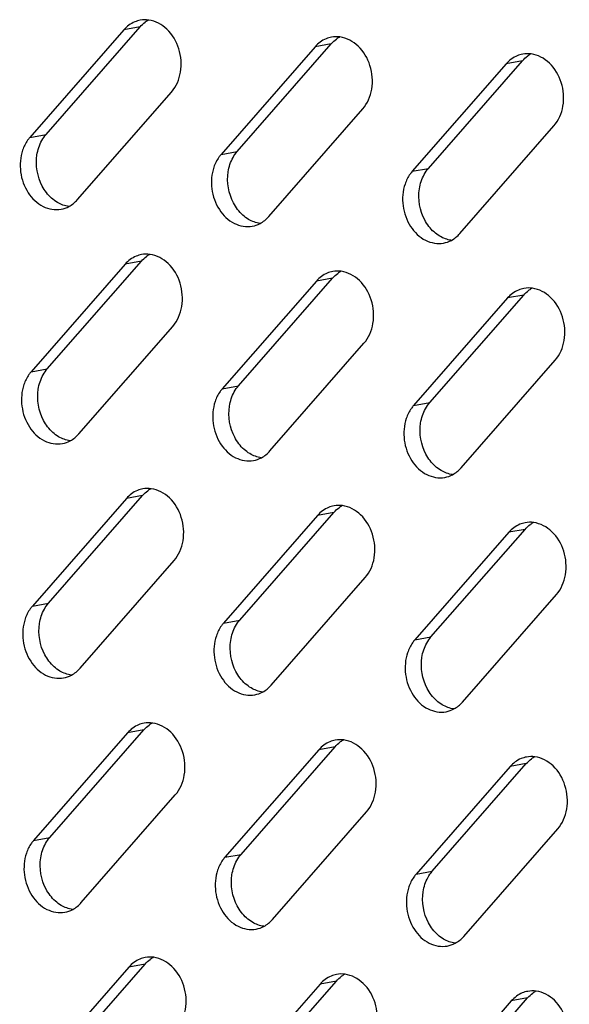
# Model space of a CAD drawing. Header units: millimetres. Extents: x 818 to 1412, y 141 to 561.
# Tile 51 of 86: x 1294 to 1299, y 279 to 288. Entities that reach past the tile are written whole.
import ezdxf

# ---------------------------------------------------------------- set-up
doc = ezdxf.new("R2010")
doc.units = ezdxf.units.MM
doc.header["$LTSCALE"] = 61.468
doc.layers.add('00_37_DXF_CONTINUOUS_LINE', color=7, linetype='CONTINUOUS')

msp = doc.modelspace()

# ---------------------------------------------------------------- linework, layer by layer
at = {"layer": '00_37_DXF_CONTINUOUS_LINE', "color": 7, "linetype": 'Continuous'}
for p, q in [((1294.0248, 286.8748), (1294.8772, 287.8507)), ((1294.7303, 287.8238), (1293.8779, 286.848)), ((1296.4635, 287.6704), (1295.6111, 286.6945)), ((1295.758, 286.7214), (1296.6104, 287.6972)), ((1298.1967, 287.517), (1297.3443, 286.5411)), ((1297.4912, 286.568), (1298.3437, 287.5438)), ((1294.3097, 286.2841), (1295.1621, 287.2599)), ((1296.0429, 286.1307), (1296.8953, 287.1065)), ((1297.7761, 285.9773), (1298.6285, 286.9531)), ((1294.7416, 285.6992), (1293.8892, 284.7234)), ((1294.0362, 284.7503), (1294.8886, 285.7261)), ((1296.4749, 285.5458), (1295.6225, 284.57)), ((1295.7694, 284.5969), (1296.6218, 285.5727)), ((1298.2081, 285.3924), (1297.3557, 284.4166)), ((1297.5026, 284.4435), (1298.355, 285.4193)), ((1294.3211, 284.1595), (1295.1735, 285.1354)), ((1296.0543, 284.0061), (1296.9067, 284.982)), ((1297.7875, 283.8527), (1298.6399, 284.8285)), ((1294.753, 283.5747), (1293.9006, 282.5989)), ((1294.0476, 282.6257), (1294.9, 283.6016)), ((1296.4863, 283.4213), (1295.6338, 282.4454)), ((1295.7808, 282.4723), (1296.6332, 283.4481)), ((1297.514, 282.3189), (1298.3664, 283.2947)), ((1298.2195, 283.2679), (1297.3671, 282.292)), ((1294.3325, 282.035), (1295.1849, 283.0108)), ((1296.0657, 281.8816), (1296.9181, 282.8574)), ((1297.7989, 281.7282), (1298.6513, 282.704)), ((1294.7644, 281.4501), (1293.912, 280.4743)), ((1294.059, 280.5012), (1294.9114, 281.477)), ((1295.7922, 280.3478), (1296.6446, 281.3236)), ((1296.4976, 281.2967), (1295.6452, 280.3209)), ((1298.2309, 281.1433), (1297.3785, 280.1675)), ((1297.5254, 280.1944), (1298.3778, 281.1702)), ((1294.3439, 279.9104), (1295.1963, 280.8863)), ((1296.0771, 279.757), (1296.9295, 280.7329)), ((1297.8103, 279.6036), (1298.6627, 280.5794)), ((1294.0704, 278.3766), (1294.9228, 279.3525)), ((1294.7758, 279.3256), (1293.9234, 278.3498)), ((1296.509, 279.1722), (1295.6566, 278.1963)), ((1295.8036, 278.2232), (1296.656, 279.199)), ((1298.2422, 279.0188), (1297.3898, 278.0429)), ((1297.5368, 278.0698), (1298.3892, 279.0456))]:
    msp.add_line(p, q, dxfattribs=at)
at = {"layer": '00_37_DXF_CONTINUOUS_LINE', "color": 9, "linetype": 'Continuous'}
for p, q in [((1294.8772, 287.8507), (1294.7303, 287.8238)), ((1296.6104, 287.6972), (1296.4635, 287.6704)), ((1298.3437, 287.5438), (1298.1967, 287.517)), ((1293.8779, 286.848), (1294.0248, 286.8748)), ((1295.6111, 286.6945), (1295.758, 286.7214)), ((1297.3443, 286.5411), (1297.4912, 286.568)), ((1294.8886, 285.7261), (1294.7416, 285.6992)), ((1296.6218, 285.5727), (1296.4749, 285.5458)), ((1298.355, 285.4193), (1298.2081, 285.3924)), ((1293.8892, 284.7234), (1294.0362, 284.7503)), ((1295.6225, 284.57), (1295.7694, 284.5969)), ((1297.3557, 284.4166), (1297.5026, 284.4435)), ((1294.9, 283.6016), (1294.753, 283.5747)), ((1296.6332, 283.4481), (1296.4863, 283.4213)), ((1298.3664, 283.2947), (1298.2195, 283.2679)), ((1293.9006, 282.5989), (1294.0476, 282.6257)), ((1295.6338, 282.4454), (1295.7808, 282.4723)), ((1297.3671, 282.292), (1297.514, 282.3189)), ((1294.9114, 281.477), (1294.7644, 281.4501)), ((1296.6446, 281.3236), (1296.4976, 281.2967)), ((1298.3778, 281.1702), (1298.2309, 281.1433)), ((1293.912, 280.4743), (1294.059, 280.5012)), ((1295.6452, 280.3209), (1295.7922, 280.3478)), ((1297.3785, 280.1675), (1297.5254, 280.1944)), ((1294.9228, 279.3525), (1294.7758, 279.3256)), ((1296.656, 279.199), (1296.509, 279.1722)), ((1298.3892, 279.0456), (1298.2422, 279.0188))]:
    msp.add_line(p, q, dxfattribs=at)
at = {"layer": '00_37_DXF_CONTINUOUS_LINE', "color": 7, "linetype": 'Continuous'}
for centre, radius, start, end in [((1294.9224, 287.6722), 0.2425, 100.3442, 112.53238), ((1295.0786, 287.681), 0.2628, 118.01184, 125.94505), ((1296.6556, 287.5187), 0.2425, 100.3442, 112.53238), ((1296.8118, 287.5276), 0.2628, 118.01184, 125.94505), ((1298.3888, 287.3653), 0.2425, 100.3442, 112.53238), ((1298.545, 287.3742), 0.2628, 118.01184, 125.94505), ((1294.9338, 285.5476), 0.2425, 100.3442, 112.53238), ((1295.09, 285.5564), 0.2628, 118.01184, 125.94505), ((1296.667, 285.3942), 0.2425, 100.3442, 112.53238), ((1296.8232, 285.403), 0.2628, 118.01184, 125.94505), ((1298.4002, 285.2408), 0.2425, 100.3442, 112.53238), ((1298.5564, 285.2496), 0.2628, 118.01184, 125.94505), ((1294.9452, 283.4231), 0.2425, 100.3442, 112.53238), ((1295.1014, 283.4319), 0.2628, 118.01184, 125.94505), ((1296.6784, 283.2696), 0.2425, 100.3442, 112.53238), ((1296.8346, 283.2785), 0.2628, 118.01184, 125.94505), ((1298.4116, 283.1162), 0.2425, 100.3442, 112.53238), ((1298.5678, 283.1251), 0.2628, 118.01184, 125.94505), ((1294.9565, 281.2985), 0.2425, 100.3442, 112.53238), ((1295.1127, 281.3073), 0.2628, 118.01184, 125.94505), ((1296.6898, 281.1451), 0.2425, 100.3442, 112.53238), ((1296.846, 281.1539), 0.2628, 118.01184, 125.94505), ((1298.423, 280.9917), 0.2425, 100.3442, 112.53238), ((1298.5792, 281.0005), 0.2628, 118.01184, 125.94505), ((1294.9679, 279.174), 0.2425, 100.3442, 112.53238), ((1295.1241, 279.1828), 0.2628, 118.01184, 125.94505), ((1296.8573, 279.0294), 0.2628, 118.01184, 125.94505), ((1296.7012, 279.0205), 0.2425, 100.3442, 112.53238), ((1298.4344, 278.8671), 0.2425, 100.3442, 112.53238), ((1298.5906, 278.8759), 0.2628, 118.01184, 125.94505)]:
    msp.add_arc(centre, radius, start, end, dxfattribs=at)
for points in [[(1294.8294, 287.8962), (1294.7916, 287.8805), (1294.7572, 287.8546), (1294.7303, 287.8238)], [(1294.8772, 287.8507), (1294.8912, 287.8667), (1294.9071, 287.8813), (1294.9243, 287.8938)], [(1294.9558, 287.9124), (1294.9304, 287.9159), (1294.9041, 287.9153), (1294.8788, 287.9107)], [(1296.5627, 287.7428), (1296.5249, 287.7271), (1296.4904, 287.7012), (1296.4635, 287.6704)], [(1296.689, 287.759), (1296.6636, 287.7624), (1296.6373, 287.7619), (1296.6121, 287.7573)], [(1296.6104, 287.6972), (1296.6244, 287.7133), (1296.6403, 287.7279), (1296.6575, 287.7403)], [(1298.2959, 287.5893), (1298.2581, 287.5737), (1298.2236, 287.5478), (1298.1967, 287.517)], [(1298.3437, 287.5438), (1298.3576, 287.5599), (1298.3735, 287.5745), (1298.3907, 287.5869)], [(1298.4223, 287.6056), (1298.3968, 287.609), (1298.3705, 287.6085), (1298.3453, 287.6039)], [(1293.9864, 286.82), (1293.9973, 286.8394), (1294.0101, 286.858), (1294.0248, 286.8748)], [(1293.9425, 286.6898), (1293.9495, 286.735), (1293.9641, 286.78), (1293.9864, 286.82)], [(1293.9903, 286.4073), (1293.9456, 286.4917), (1293.9279, 286.5954), (1293.9425, 286.6898)], [(1295.7196, 286.6665), (1295.7305, 286.686), (1295.7433, 286.7046), (1295.758, 286.7214)], [(1295.6757, 286.5364), (1295.6827, 286.5816), (1295.6973, 286.6266), (1295.7196, 286.6665)], [(1295.7236, 286.2539), (1295.6789, 286.3383), (1295.6612, 286.442), (1295.6757, 286.5364)], [(1297.4089, 286.3829), (1297.4159, 286.4282), (1297.4305, 286.4732), (1297.4528, 286.5131)], [(1297.4528, 286.5131), (1297.4637, 286.5326), (1297.4766, 286.5512), (1297.4912, 286.568)], [(1294.0749, 286.2978), (1294.0405, 286.3286), (1294.0119, 286.3665), (1293.9903, 286.4073)], [(1297.4568, 286.1005), (1297.4121, 286.1849), (1297.3944, 286.2886), (1297.4089, 286.3829)], [(1294.1275, 286.259), (1294.1087, 286.2701), (1294.0911, 286.2832), (1294.0749, 286.2978)], [(1294.2312, 286.2223), (1294.1949, 286.2273), (1294.1591, 286.2404), (1294.1275, 286.259)], [(1294.2319, 286.2218), (1294.2612, 286.2374), (1294.2878, 286.2591), (1294.3097, 286.2841)], [(1295.8081, 286.1444), (1295.7737, 286.1751), (1295.7451, 286.2131), (1295.7236, 286.2539)], [(1294.1611, 286.1971), (1294.1857, 286.2016), (1294.2099, 286.2101), (1294.2319, 286.2218)], [(1295.8607, 286.1056), (1295.8419, 286.1167), (1295.8243, 286.1298), (1295.8081, 286.1444)], [(1295.9645, 286.0689), (1295.9281, 286.0739), (1295.8923, 286.087), (1295.8607, 286.1056)], [(1295.8943, 286.0437), (1295.9189, 286.0482), (1295.9431, 286.0567), (1295.9651, 286.0684)], [(1295.9651, 286.0684), (1295.9945, 286.084), (1296.0211, 286.1057), (1296.0429, 286.1307)], [(1297.5413, 285.9909), (1297.507, 286.0217), (1297.4784, 286.0597), (1297.4568, 286.1005)], [(1297.5939, 285.9522), (1297.5751, 285.9633), (1297.5575, 285.9764), (1297.5413, 285.9909)], [(1297.6984, 285.915), (1297.7277, 285.9306), (1297.7543, 285.9523), (1297.7761, 285.9773)], [(1297.6977, 285.9155), (1297.6613, 285.9204), (1297.6255, 285.9336), (1297.5939, 285.9522)], [(1297.6276, 285.8903), (1297.6521, 285.8948), (1297.6763, 285.9033), (1297.6984, 285.915)], [(1294.9672, 285.7878), (1294.9418, 285.7913), (1294.9155, 285.7908), (1294.8902, 285.7862)], [(1294.8408, 285.7716), (1294.803, 285.7559), (1294.7686, 285.7301), (1294.7416, 285.6992)], [(1294.8886, 285.7261), (1294.9026, 285.7421), (1294.9185, 285.7567), (1294.9357, 285.7692)], [(1296.574, 285.6182), (1296.5362, 285.6025), (1296.5018, 285.5766), (1296.4749, 285.5458)], [(1296.6218, 285.5727), (1296.6358, 285.5887), (1296.6517, 285.6033), (1296.6689, 285.6158)], [(1296.7004, 285.6344), (1296.675, 285.6379), (1296.6487, 285.6374), (1296.6234, 285.6328)], [(1298.3073, 285.4648), (1298.2695, 285.4491), (1298.235, 285.4232), (1298.2081, 285.3924)], [(1298.355, 285.4193), (1298.369, 285.4353), (1298.3849, 285.4499), (1298.4021, 285.4624)], [(1298.4336, 285.481), (1298.4082, 285.4845), (1298.3819, 285.484), (1298.3567, 285.4794)], [(1293.9978, 284.6954), (1294.0087, 284.7149), (1294.0215, 284.7335), (1294.0362, 284.7503)], [(1293.9539, 284.5652), (1293.9609, 284.6105), (1293.9754, 284.6554), (1293.9978, 284.6954)], [(1294.0017, 284.2827), (1293.957, 284.3671), (1293.9393, 284.4708), (1293.9539, 284.5652)], [(1295.6871, 284.4118), (1295.6941, 284.4571), (1295.7087, 284.502), (1295.731, 284.542)], [(1295.731, 284.542), (1295.7419, 284.5615), (1295.7547, 284.5801), (1295.7694, 284.5969)], [(1297.4642, 284.3886), (1297.4751, 284.4081), (1297.4879, 284.4266), (1297.5026, 284.4435)], [(1295.7349, 284.1293), (1295.6902, 284.2137), (1295.6725, 284.3174), (1295.6871, 284.4118)], [(1297.4203, 284.2584), (1297.4273, 284.3037), (1297.4419, 284.3486), (1297.4642, 284.3886)], [(1294.0862, 284.1732), (1294.0519, 284.204), (1294.0233, 284.242), (1294.0017, 284.2827)], [(1294.1389, 284.1345), (1294.1201, 284.1456), (1294.1025, 284.1587), (1294.0862, 284.1732)], [(1297.4682, 283.9759), (1297.4235, 284.0603), (1297.4058, 284.164), (1297.4203, 284.2584)], [(1294.2426, 284.0978), (1294.2063, 284.1027), (1294.1705, 284.1159), (1294.1389, 284.1345)], [(1294.1725, 284.0726), (1294.1971, 284.0771), (1294.2212, 284.0855), (1294.2433, 284.0973)], [(1294.2433, 284.0973), (1294.2726, 284.1129), (1294.2992, 284.1345), (1294.3211, 284.1595)], [(1295.8195, 284.0198), (1295.7851, 284.0506), (1295.7565, 284.0886), (1295.7349, 284.1293)], [(1295.8721, 283.9811), (1295.8533, 283.9921), (1295.8357, 284.0053), (1295.8195, 284.0198)], [(1295.9765, 283.9439), (1296.0059, 283.9595), (1296.0325, 283.9811), (1296.0543, 284.0061)], [(1295.9758, 283.9444), (1295.9395, 283.9493), (1295.9037, 283.9625), (1295.8721, 283.9811)], [(1295.9057, 283.9192), (1295.9303, 283.9236), (1295.9545, 283.9321), (1295.9765, 283.9439)], [(1297.5527, 283.8664), (1297.5183, 283.8972), (1297.4897, 283.9352), (1297.4682, 283.9759)], [(1297.6053, 283.8277), (1297.5865, 283.8387), (1297.5689, 283.8519), (1297.5527, 283.8664)], [(1297.7091, 283.791), (1297.6727, 283.7959), (1297.6369, 283.809), (1297.6053, 283.8277)], [(1297.7097, 283.7904), (1297.7391, 283.806), (1297.7657, 283.8277), (1297.7875, 283.8527)], [(1297.6389, 283.7658), (1297.6635, 283.7702), (1297.6877, 283.7787), (1297.7097, 283.7904)], [(1294.8522, 283.6471), (1294.8144, 283.6314), (1294.78, 283.6055), (1294.753, 283.5747)], [(1294.9, 283.6016), (1294.914, 283.6176), (1294.9298, 283.6322), (1294.9471, 283.6447)], [(1294.9786, 283.6633), (1294.9532, 283.6668), (1294.9269, 283.6662), (1294.9016, 283.6616)], [(1296.5854, 283.4937), (1296.5476, 283.478), (1296.5132, 283.4521), (1296.4863, 283.4213)], [(1296.6332, 283.4481), (1296.6472, 283.4642), (1296.6631, 283.4788), (1296.6803, 283.4912)], [(1296.7118, 283.5099), (1296.6864, 283.5133), (1296.6601, 283.5128), (1296.6348, 283.5082)], [(1298.3187, 283.3402), (1298.2808, 283.3246), (1298.2464, 283.2987), (1298.2195, 283.2679)], [(1298.3664, 283.2947), (1298.3804, 283.3108), (1298.3963, 283.3254), (1298.4135, 283.3378)], [(1298.445, 283.3565), (1298.4196, 283.3599), (1298.3933, 283.3594), (1298.368, 283.3548)], [(1293.9653, 282.4407), (1293.9723, 282.4859), (1293.9868, 282.5309), (1294.0092, 282.5709)], [(1294.0092, 282.5709), (1294.0201, 282.5903), (1294.0329, 282.6089), (1294.0476, 282.6257)], [(1294.0131, 282.1582), (1293.9684, 282.2426), (1293.9507, 282.3463), (1293.9653, 282.4407)], [(1295.6985, 282.2873), (1295.7055, 282.3325), (1295.72, 282.3775), (1295.7424, 282.4174)], [(1295.7424, 282.4174), (1295.7533, 282.4369), (1295.7661, 282.4555), (1295.7808, 282.4723)], [(1297.4756, 282.264), (1297.4865, 282.2835), (1297.4993, 282.3021), (1297.514, 282.3189)], [(1295.7463, 282.0048), (1295.7016, 282.0892), (1295.6839, 282.1929), (1295.6985, 282.2873)], [(1297.4317, 282.1338), (1297.4387, 282.1791), (1297.4533, 282.2241), (1297.4756, 282.264)], [(1294.0976, 282.0487), (1294.0633, 282.0795), (1294.0347, 282.1174), (1294.0131, 282.1582)], [(1297.4795, 281.8514), (1297.4348, 281.9358), (1297.4172, 282.0395), (1297.4317, 282.1338)], [(1294.1503, 282.0099), (1294.1315, 282.021), (1294.1138, 282.0341), (1294.0976, 282.0487)], [(1294.2547, 281.9727), (1294.284, 281.9883), (1294.3106, 282.01), (1294.3325, 282.035)], [(1294.254, 281.9732), (1294.2177, 281.9782), (1294.1819, 281.9913), (1294.1503, 282.0099)], [(1294.1839, 281.948), (1294.2085, 281.9525), (1294.2326, 281.961), (1294.2547, 281.9727)], [(1295.8308, 281.8953), (1295.7965, 281.926), (1295.7679, 281.964), (1295.7463, 282.0048)], [(1295.8835, 281.8565), (1295.8647, 281.8676), (1295.8471, 281.8807), (1295.8308, 281.8953)], [(1295.9872, 281.8198), (1295.9509, 281.8248), (1295.9151, 281.8379), (1295.8835, 281.8565)], [(1295.9879, 281.8193), (1296.0172, 281.8349), (1296.0438, 281.8566), (1296.0657, 281.8816)], [(1297.5641, 281.7418), (1297.5297, 281.7726), (1297.5011, 281.8106), (1297.4795, 281.8514)], [(1295.9171, 281.7946), (1295.9417, 281.7991), (1295.9659, 281.8076), (1295.9879, 281.8193)], [(1297.6167, 281.7031), (1297.5979, 281.7142), (1297.5803, 281.7273), (1297.5641, 281.7418)], [(1297.7204, 281.6664), (1297.6841, 281.6713), (1297.6483, 281.6845), (1297.6167, 281.7031)], [(1297.7211, 281.6659), (1297.7505, 281.6815), (1297.7771, 281.7032), (1297.7989, 281.7282)], [(1297.6503, 281.6412), (1297.6749, 281.6457), (1297.6991, 281.6542), (1297.7211, 281.6659)], [(1294.8636, 281.5225), (1294.8258, 281.5068), (1294.7914, 281.481), (1294.7644, 281.4501)], [(1294.9114, 281.477), (1294.9254, 281.493), (1294.9412, 281.5076), (1294.9585, 281.5201)], [(1294.99, 281.5387), (1294.9645, 281.5422), (1294.9383, 281.5417), (1294.913, 281.5371)], [(1296.5968, 281.3691), (1296.559, 281.3534), (1296.5246, 281.3275), (1296.4976, 281.2967)], [(1296.6446, 281.3236), (1296.6586, 281.3396), (1296.6744, 281.3542), (1296.6917, 281.3667)], [(1296.7232, 281.3853), (1296.6978, 281.3888), (1296.6715, 281.3883), (1296.6462, 281.3837)], [(1298.4564, 281.2319), (1298.431, 281.2354), (1298.4047, 281.2349), (1298.3794, 281.2303)], [(1298.33, 281.2157), (1298.2922, 281.2), (1298.2578, 281.1741), (1298.2309, 281.1433)], [(1298.3778, 281.1702), (1298.3918, 281.1862), (1298.4077, 281.2008), (1298.4249, 281.2133)], [(1293.9767, 280.3161), (1293.9836, 280.3614), (1293.9982, 280.4063), (1294.0206, 280.4463)], [(1294.0206, 280.4463), (1294.0315, 280.4658), (1294.0443, 280.4844), (1294.059, 280.5012)], [(1295.7538, 280.2929), (1295.7647, 280.3124), (1295.7775, 280.331), (1295.7922, 280.3478)], [(1294.0245, 280.0336), (1293.9798, 280.118), (1293.9621, 280.2217), (1293.9767, 280.3161)], [(1295.7099, 280.1627), (1295.7169, 280.208), (1295.7314, 280.2529), (1295.7538, 280.2929)], [(1295.7577, 279.8802), (1295.713, 279.9646), (1295.6953, 280.0683), (1295.7099, 280.1627)], [(1297.487, 280.1395), (1297.4979, 280.159), (1297.5107, 280.1775), (1297.5254, 280.1944)], [(1297.4431, 280.0093), (1297.4501, 280.0546), (1297.4646, 280.0995), (1297.487, 280.1395)], [(1294.109, 279.9241), (1294.0747, 279.9549), (1294.0461, 279.9929), (1294.0245, 280.0336)], [(1297.4909, 279.7268), (1297.4462, 279.8112), (1297.4285, 279.9149), (1297.4431, 280.0093)], [(1294.1616, 279.8854), (1294.1429, 279.8965), (1294.1252, 279.9096), (1294.109, 279.9241)], [(1294.2661, 279.8482), (1294.2954, 279.8638), (1294.322, 279.8854), (1294.3439, 279.9104)], [(1294.2654, 279.8487), (1294.229, 279.8536), (1294.1932, 279.8668), (1294.1616, 279.8854)], [(1294.1953, 279.8235), (1294.2199, 279.828), (1294.244, 279.8364), (1294.2661, 279.8482)], [(1295.8422, 279.7707), (1295.8079, 279.8015), (1295.7793, 279.8395), (1295.7577, 279.8802)], [(1295.8949, 279.732), (1295.8761, 279.743), (1295.8584, 279.7562), (1295.8422, 279.7707)], [(1295.9986, 279.6953), (1295.9623, 279.7002), (1295.9265, 279.7134), (1295.8949, 279.732)], [(1295.9993, 279.6948), (1296.0286, 279.7104), (1296.0552, 279.732), (1296.0771, 279.757)], [(1297.5754, 279.6173), (1297.5411, 279.6481), (1297.5125, 279.6861), (1297.4909, 279.7268)], [(1295.9285, 279.6701), (1295.9531, 279.6745), (1295.9772, 279.683), (1295.9993, 279.6948)], [(1297.6281, 279.5786), (1297.6093, 279.5896), (1297.5917, 279.6028), (1297.5754, 279.6173)], [(1297.7318, 279.5419), (1297.6955, 279.5468), (1297.6597, 279.5599), (1297.6281, 279.5786)], [(1297.6617, 279.5166), (1297.6863, 279.5211), (1297.7105, 279.5296), (1297.7325, 279.5413)], [(1297.7325, 279.5413), (1297.7618, 279.5569), (1297.7884, 279.5786), (1297.8103, 279.6036)], [(1294.875, 279.398), (1294.8372, 279.3823), (1294.8027, 279.3564), (1294.7758, 279.3256)], [(1294.9228, 279.3525), (1294.9368, 279.3685), (1294.9526, 279.3831), (1294.9699, 279.3956)], [(1295.0014, 279.4142), (1294.9759, 279.4177), (1294.9496, 279.4171), (1294.9244, 279.4125)], [(1296.7346, 279.2608), (1296.7092, 279.2642), (1296.6829, 279.2637), (1296.6576, 279.2591)], [(1296.6082, 279.2446), (1296.5704, 279.2289), (1296.536, 279.203), (1296.509, 279.1722)], [(1296.656, 279.199), (1296.67, 279.2151), (1296.6858, 279.2297), (1296.7031, 279.2421)], [(1298.3414, 279.0911), (1298.3036, 279.0755), (1298.2692, 279.0496), (1298.2422, 279.0188)], [(1298.3892, 279.0456), (1298.4032, 279.0617), (1298.419, 279.0763), (1298.4363, 279.0887)], [(1298.4678, 279.1074), (1298.4424, 279.1108), (1298.4161, 279.1103), (1298.3908, 279.1057)]]:
    msp.add_open_spline(points, degree=3, dxfattribs=at)
for points, knots in [([(1295.1621, 287.2599), (1295.2054, 287.3094), (1295.2615, 287.4433), (1295.2435, 287.6549), (1295.1399, 287.8365), (1295.0167, 287.9041), (1294.9558, 287.9124)], [0, 0, 0, 0, 0.245941, 0.512186, 0.770322, 1, 1, 1, 1]), ([(1296.8953, 287.1065), (1296.9386, 287.156), (1296.9947, 287.2899), (1296.9767, 287.5015), (1296.8732, 287.6831), (1296.7499, 287.7507), (1296.689, 287.759)], [0, 0, 0, 0, 0.245941, 0.512186, 0.770322, 1, 1, 1, 1]), ([(1298.6285, 286.9531), (1298.6718, 287.0026), (1298.7279, 287.1365), (1298.7099, 287.348), (1298.6064, 287.5297), (1298.4831, 287.5973), (1298.4223, 287.6056)], [0, 0, 0, 0, 0.245941, 0.512186, 0.770322, 1, 1, 1, 1]), ([(1293.8779, 286.848), (1293.8708, 286.8399), (1293.8434, 286.8048), (1293.8234, 286.7643), (1293.8125, 286.7324)], [0, 0, 0, 0, 0.2416, 1, 1, 1, 1]), ([(1293.8125, 286.7324), (1293.7912, 286.67), (1293.7803, 286.5324), (1293.8472, 286.3445), (1293.9829, 286.2096), (1294.107, 286.1873), (1294.1611, 286.1971)], [0, 0, 0, 0, 0.264744, 0.532722, 0.779174, 1, 1, 1, 1]), ([(1295.6111, 286.6945), (1295.604, 286.6865), (1295.5766, 286.6514), (1295.5566, 286.6109), (1295.5457, 286.579)], [0, 0, 0, 0, 0.2416, 1, 1, 1, 1]), ([(1295.5457, 286.579), (1295.5244, 286.5166), (1295.5135, 286.379), (1295.5804, 286.1911), (1295.7161, 286.0562), (1295.8402, 286.0339), (1295.8943, 286.0437)], [0, 0, 0, 0, 0.264744, 0.532722, 0.779174, 1, 1, 1, 1]), ([(1297.3443, 286.5411), (1297.3372, 286.533), (1297.3099, 286.498), (1297.2898, 286.4575), (1297.2789, 286.4256)], [0, 0, 0, 0, 0.2416, 1, 1, 1, 1]), ([(1297.2789, 286.4256), (1297.2576, 286.3632), (1297.2467, 286.2255), (1297.3136, 286.0377), (1297.4493, 285.9028), (1297.5735, 285.8804), (1297.6276, 285.8903)], [0, 0, 0, 0, 0.264744, 0.532722, 0.779174, 1, 1, 1, 1]), ([(1295.1735, 285.1354), (1295.2167, 285.1849), (1295.2728, 285.3188), (1295.2549, 285.5303), (1295.1513, 285.712), (1295.028, 285.7796), (1294.9672, 285.7878)], [0, 0, 0, 0, 0.245941, 0.512186, 0.770322, 1, 1, 1, 1]), ([(1296.9067, 284.982), (1296.95, 285.0315), (1297.0061, 285.1654), (1296.9881, 285.3769), (1296.8845, 285.5586), (1296.7613, 285.6261), (1296.7004, 285.6344)], [0, 0, 0, 0, 0.245941, 0.512186, 0.770322, 1, 1, 1, 1]), ([(1298.6399, 284.8285), (1298.6832, 284.8781), (1298.7393, 285.0119), (1298.7213, 285.2235), (1298.6178, 285.4051), (1298.4945, 285.4727), (1298.4336, 285.481)], [0, 0, 0, 0, 0.245941, 0.512186, 0.770322, 1, 1, 1, 1]), ([(1293.8892, 284.7234), (1293.8822, 284.7153), (1293.8548, 284.6803), (1293.8348, 284.6397), (1293.8239, 284.6079)], [0, 0, 0, 0, 0.2416, 1, 1, 1, 1]), ([(1293.8239, 284.6079), (1293.8026, 284.5455), (1293.7917, 284.4078), (1293.8586, 284.22), (1293.9942, 284.0851), (1294.1184, 284.0627), (1294.1725, 284.0726)], [0, 0, 0, 0, 0.264744, 0.532722, 0.779174, 1, 1, 1, 1]), ([(1295.6225, 284.57), (1295.6154, 284.5619), (1295.588, 284.5269), (1295.568, 284.4863), (1295.5571, 284.4544)], [0, 0, 0, 0, 0.2416, 1, 1, 1, 1]), ([(1295.5571, 284.4544), (1295.5358, 284.3921), (1295.5249, 284.2544), (1295.5918, 284.0666), (1295.7275, 283.9317), (1295.8516, 283.9093), (1295.9057, 283.9192)], [0, 0, 0, 0, 0.264744, 0.532722, 0.779174, 1, 1, 1, 1]), ([(1297.3557, 284.4166), (1297.3486, 284.4085), (1297.3212, 284.3735), (1297.3012, 284.3329), (1297.2903, 284.301)], [0, 0, 0, 0, 0.2416, 1, 1, 1, 1]), ([(1297.2903, 284.301), (1297.269, 284.2386), (1297.2581, 284.101), (1297.325, 283.9131), (1297.4607, 283.7783), (1297.5848, 283.7559), (1297.6389, 283.7658)], [0, 0, 0, 0, 0.264744, 0.532722, 0.779174, 1, 1, 1, 1]), ([(1295.1849, 283.0108), (1295.2281, 283.0603), (1295.2842, 283.1942), (1295.2663, 283.4058), (1295.1627, 283.5874), (1295.0394, 283.655), (1294.9786, 283.6633)], [0, 0, 0, 0, 0.245941, 0.512186, 0.770322, 1, 1, 1, 1]), ([(1296.9181, 282.8574), (1296.9613, 282.9069), (1297.0174, 283.0408), (1296.9995, 283.2524), (1296.8959, 283.434), (1296.7727, 283.5016), (1296.7118, 283.5099)], [0, 0, 0, 0, 0.245941, 0.512186, 0.770322, 1, 1, 1, 1]), ([(1298.6513, 282.704), (1298.6946, 282.7535), (1298.7507, 282.8874), (1298.7327, 283.0989), (1298.6291, 283.2806), (1298.5059, 283.3482), (1298.445, 283.3565)], [0, 0, 0, 0, 0.245941, 0.512186, 0.770322, 1, 1, 1, 1]), ([(1293.9006, 282.5989), (1293.8936, 282.5908), (1293.8662, 282.5557), (1293.8461, 282.5152), (1293.8353, 282.4833)], [0, 0, 0, 0, 0.2416, 1, 1, 1, 1]), ([(1293.8353, 282.4833), (1293.814, 282.4209), (1293.8031, 282.2833), (1293.87, 282.0954), (1294.0056, 281.9605), (1294.1298, 281.9382), (1294.1839, 281.948)], [0, 0, 0, 0, 0.264744, 0.532722, 0.779174, 1, 1, 1, 1]), ([(1295.6338, 282.4454), (1295.6268, 282.4374), (1295.5994, 282.4023), (1295.5794, 282.3618), (1295.5685, 282.3299)], [0, 0, 0, 0, 0.2416, 1, 1, 1, 1]), ([(1295.5685, 282.3299), (1295.5472, 282.2675), (1295.5363, 282.1299), (1295.6032, 281.942), (1295.7388, 281.8071), (1295.863, 281.7848), (1295.9171, 281.7946)], [0, 0, 0, 0, 0.264744, 0.532722, 0.779174, 1, 1, 1, 1]), ([(1297.3671, 282.292), (1297.36, 282.2839), (1297.3326, 282.2489), (1297.3126, 282.2084), (1297.3017, 282.1765)], [0, 0, 0, 0, 0.2416, 1, 1, 1, 1]), ([(1297.3017, 282.1765), (1297.2804, 282.1141), (1297.2695, 281.9764), (1297.3364, 281.7886), (1297.4721, 281.6537), (1297.5962, 281.6313), (1297.6503, 281.6412)], [0, 0, 0, 0, 0.264744, 0.532722, 0.779174, 1, 1, 1, 1]), ([(1295.1963, 280.8863), (1295.2395, 280.9358), (1295.2956, 281.0697), (1295.2777, 281.2812), (1295.1741, 281.4629), (1295.0508, 281.5305), (1294.99, 281.5387)], [0, 0, 0, 0, 0.245941, 0.512186, 0.770322, 1, 1, 1, 1]), ([(1296.9295, 280.7329), (1296.9727, 280.7824), (1297.0288, 280.9163), (1297.0109, 281.1278), (1296.9073, 281.3094), (1296.784, 281.377), (1296.7232, 281.3853)], [0, 0, 0, 0, 0.245941, 0.512186, 0.770322, 1, 1, 1, 1]), ([(1298.6627, 280.5794), (1298.706, 280.629), (1298.7621, 280.7628), (1298.7441, 280.9744), (1298.6405, 281.156), (1298.5173, 281.2236), (1298.4564, 281.2319)], [0, 0, 0, 0, 0.245941, 0.512186, 0.770322, 1, 1, 1, 1]), ([(1293.912, 280.4743), (1293.905, 280.4662), (1293.8776, 280.4312), (1293.8575, 280.3906), (1293.8467, 280.3588)], [0, 0, 0, 0, 0.2416, 1, 1, 1, 1]), ([(1293.8467, 280.3588), (1293.8254, 280.2964), (1293.8144, 280.1587), (1293.8814, 279.9709), (1294.017, 279.836), (1294.1412, 279.8136), (1294.1953, 279.8235)], [0, 0, 0, 0, 0.264744, 0.532722, 0.779174, 1, 1, 1, 1]), ([(1295.6452, 280.3209), (1295.6382, 280.3128), (1295.6108, 280.2778), (1295.5908, 280.2372), (1295.5799, 280.2053)], [0, 0, 0, 0, 0.2416, 1, 1, 1, 1]), ([(1295.5799, 280.2053), (1295.5586, 280.143), (1295.5477, 280.0053), (1295.6146, 279.8175), (1295.7502, 279.6826), (1295.8744, 279.6602), (1295.9285, 279.6701)], [0, 0, 0, 0, 0.264744, 0.532722, 0.779174, 1, 1, 1, 1]), ([(1297.3785, 280.1675), (1297.3714, 280.1594), (1297.344, 280.1244), (1297.324, 280.0838), (1297.3131, 280.0519)], [0, 0, 0, 0, 0.2416, 1, 1, 1, 1]), ([(1297.3131, 280.0519), (1297.2918, 279.9895), (1297.2809, 279.8519), (1297.3478, 279.664), (1297.4834, 279.5292), (1297.6076, 279.5068), (1297.6617, 279.5166)], [0, 0, 0, 0, 0.264744, 0.532722, 0.779174, 1, 1, 1, 1]), ([(1295.2077, 278.7617), (1295.2509, 278.8112), (1295.307, 278.9451), (1295.289, 279.1567), (1295.1855, 279.3383), (1295.0622, 279.4059), (1295.0014, 279.4142)], [0, 0, 0, 0, 0.245941, 0.512186, 0.770322, 1, 1, 1, 1]), ([(1296.9409, 278.6083), (1296.9841, 278.6578), (1297.0402, 278.7917), (1297.0223, 279.0033), (1296.9187, 279.1849), (1296.7954, 279.2525), (1296.7346, 279.2608)], [0, 0, 0, 0, 0.245941, 0.512186, 0.770322, 1, 1, 1, 1]), ([(1298.6741, 278.4549), (1298.7173, 278.5044), (1298.7734, 278.6383), (1298.7555, 278.8498), (1298.6519, 279.0315), (1298.5286, 279.0991), (1298.4678, 279.1074)], [0, 0, 0, 0, 0.245941, 0.512186, 0.770322, 1, 1, 1, 1])]:
    msp.add_open_spline(points, degree=3, knots=knots, dxfattribs=at)

doc.saveas('drawing.dxf')
